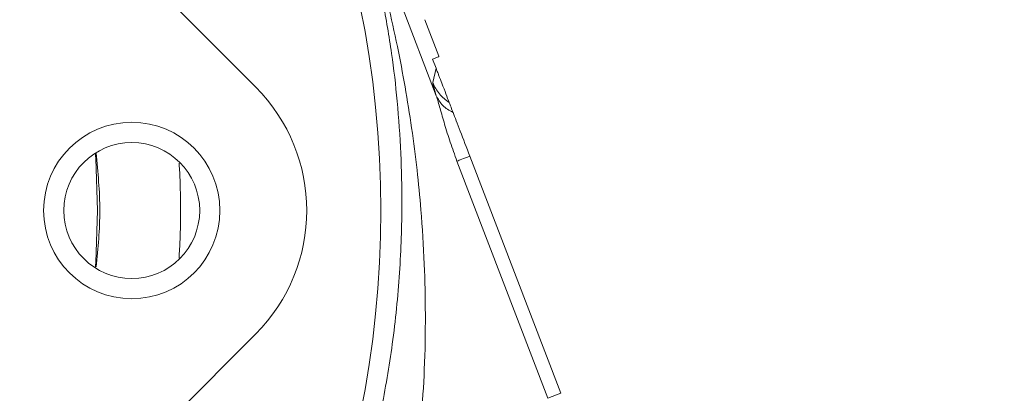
# Model space of a CAD drawing. Header units: inches. Extents: x 0.3 to 33.9, y 0.2 to 21.7.
# Tile 6 of 24: x 8.5 to 11.4, y 9.9 to 11. Entities that reach past the tile are written whole.
import ezdxf

# ---------------------------------------------------------------- set-up
doc = ezdxf.new("R2010")
doc.units = ezdxf.units.IN
doc.header["$MEASUREMENT"] = 0
doc.layers.add('SLD-0', color=7, linetype='Continuous', lineweight=15)
doc.styles.add('SLDTEXTSTYLE0', font='TXT', dxfattribs={"width": 0.75})
doc.dimstyles.new('SLDDIMSTYLE0', dxfattribs={"dimtxt": 0.25, "dimasz": 0.13, "dimexe": 0, "dimexo": 0.0625, "dimgap": 0.0625, "dimtad": 0, "dimtih": 1, "dimtoh": 1, "dimdec": 4, "dimrnd": 1e-09, "dimzin": 12, "dimdsep": 46, "dimtxsty": 'SLDTEXTSTYLE0', "dimsah": 1, "dimcen": 0.09, "dimadec": 0, "dimazin": 3, "dimtfac": 1, "dimtdec": 4, "dimtofl": 0, "dimtmove": 0, "dimatfit": 3, "dimfxl": 1, "dimfrac": 2, "dimtolj": 1, "dimtzin": 12, "dimarcsym": 0})
doc.dimstyles.new('SLDDIMSTYLE1', dxfattribs={"dimtxt": 0.25, "dimasz": 0.13, "dimexe": 0, "dimexo": 0.0625, "dimgap": 0.0625, "dimtad": 0, "dimtih": 1, "dimtoh": 1, "dimdec": 4, "dimrnd": 1e-09, "dimzin": 4, "dimdsep": 46, "dimtxsty": 'SLDTEXTSTYLE0', "dimsah": 1, "dimcen": 0.09, "dimadec": 0, "dimazin": 1, "dimtfac": 1, "dimtdec": 4, "dimtofl": 0, "dimtmove": 0, "dimatfit": 3, "dimfxl": 1, "dimfrac": 2, "dimtolj": 1, "dimtzin": 12, "dimarcsym": 0})

# ---------------------------------------------------------------- blocks, each defined once
blk = doc.blocks.new('*D10')
at = {"layer": 'SLD-0'}
for p, q in [((6.6938, 13.5153), (14.6169, 13.5153)), ((14.4919, 13.5153), (14.4919, 9.6539)), ((14.0128, 9.2798), (13.9621, 9.2798)), ((13.9621, 9.2798), (13.9621, 8.883)), ((14.971, 9.2798), (15.0218, 9.2798)), ((15.0218, 9.2798), (15.0218, 8.883)), ((13.9621, 8.883), (14.0128, 8.883)), ((15.0218, 8.883), (14.971, 8.883)), ((14.4919, 4.9707), (14.4919, 8.8322)), ((7.9438, 4.9707), (14.6169, 4.9707))]:
    blk.add_line(p, q, dxfattribs=at)
for points in [[(14.4919, 13.5153), (14.4719, 13.3853), (14.5119, 13.3853)], [(14.4919, 4.9707), (14.5119, 5.1007), (14.4719, 5.1007)]]:
    blk.add_solid(points, dxfattribs=at)
at = {"layer": 'SLD-0', "char_height": 0.25, "attachment_point": 1, "style": 'SLDTEXTSTYLE0'}
for s, insert in [('8.54', (14.0671, 9.6529, 0.0039)), ('217.0', (14.0763, 9.2052, 0.0039))]:
    blk.add_mtext(s, dxfattribs=dict(at, insert=insert))
blk = doc.blocks.new('*D11')
at = {"layer": 'SLD-0'}
for p, q in [((6.6938, 13.5153), (12.9634, 13.5153)), ((12.8384, 13.5153), (12.8384, 10.2739)), ((12.3593, 9.8998), (12.3085, 9.8998)), ((12.3085, 9.8998), (12.3085, 9.503)), ((13.3175, 9.8998), (13.3683, 9.8998)), ((13.3683, 9.8998), (13.3683, 9.503)), ((12.3085, 9.503), (12.3593, 9.503)), ((13.3683, 9.503), (13.3175, 9.503)), ((12.8384, 6.2107), (12.8384, 9.4522)), ((11.003, 6.2107), (12.9634, 6.2107))]:
    blk.add_line(p, q, dxfattribs=at)
for points in [[(12.8384, 13.5153), (12.8184, 13.3853), (12.8584, 13.3853)], [(12.8384, 6.2107), (12.8584, 6.3407), (12.8184, 6.3407)]]:
    blk.add_solid(points, dxfattribs=at)
at = {"layer": 'SLD-0', "char_height": 0.25, "attachment_point": 1, "style": 'SLDTEXTSTYLE0'}
for s, insert in [('7.30', (12.4136, 10.2729, 0.0039)), ('185.5', (12.4228, 9.8252, 0.0039))]:
    blk.add_mtext(s, dxfattribs=dict(at, insert=insert))

msp = doc.modelspace()

# ---------------------------------------------------------------- linework, layer by layer
at = {"color": 7, "linetype": 'Continuous', "lineweight": 15}
for p, q in [((8.83275, 11.19727), (9.23328, 10.79673)), ((9.65763, 11.04368), (9.7623, 10.77102)), ((9.7695, 10.88705), (9.72872, 10.99329)), ((9.75139, 10.87842), (9.76909, 10.88522)), ((9.76158, 10.85186), (9.75139, 10.87842)), ((9.76909, 10.88522), (9.7695, 10.88705)), ((9.76909, 10.88522), (9.77007, 10.88559)), ((9.77007, 10.88559), (9.7695, 10.88705)), ((9.76158, 10.85186), (9.75204, 10.80942)), ((9.82297, 10.57993), (10.08911, 9.88662)), ((9.86045, 10.59431), (10.12658, 9.901)), ((9.23328, 10.07391), (8.83275, 9.67338)), ((10.12658, 9.901), (10.08911, 9.88662))]:
    msp.add_line(p, q, dxfattribs=at)
at = {"color": 7, "linetype": 'Continuous', "lineweight": 15, "flags": 128}
for points in [[(8.7643, 10.6033), (8.76552, 10.58707), (8.77094, 10.43532)], [(8.77094, 10.43532), (8.76552, 10.28357), (8.7643, 10.26735)]]:
    msp.add_lwpolyline(points, dxfattribs=at)
at = {"color": 7, "linetype": 'Continuous', "lineweight": 15}
for centre, radius in [((6.64377, 10.43532), 2.95632), ((8.87088, 10.43532), 0.25799), ((8.87088, 10.43532), 0.19894)]:
    msp.add_circle(centre, radius, dxfattribs=at)
msp.add_ellipse((8.86989, 10.43532), major_axis=(-0.51321, 0), ratio=0.9972647, start_param=2.357564, end_param=3.9256213, dxfattribs=at)
for points, knots in [([(9.60096, 9.8485), (9.61273, 9.91402), (9.63699, 10.04899), (9.65671, 10.25289), (9.66323, 10.43856), (9.65961, 10.60562), (9.64932, 10.75146), (9.63225, 10.8995), (9.61523, 10.99544), (9.60633, 11.04558)], [0, 0, 0, 0, 0.1604667, 0.3305967, 0.4990379, 0.6198561, 0.7490678, 0.8688527, 1, 1, 1, 1]), ([(9.62082, 11.0392), (9.63029, 10.99788), (9.64864, 10.91774), (9.67148, 10.79681), (9.6908, 10.6764), (9.7062, 10.55656), (9.71917, 10.42401), (9.72797, 10.28325), (9.73135, 10.12749), (9.7289, 9.976), (9.72191, 9.8738), (9.71859, 9.82516)], [0, 0, 0, 0, 0.1059517, 0.2054244, 0.3063105, 0.4084395, 0.503873, 0.6338606, 0.753374, 0.8826345, 1, 1, 1, 1]), ([(9.76158, 10.85186), (9.76173, 10.85148), (9.76204, 10.85068), (9.76268, 10.84901), (9.76397, 10.84564), (9.76672, 10.83847), (9.7727, 10.82291), (9.78624, 10.78763), (9.7941, 10.76715), (9.80032, 10.75094)], [0, 0, 0, 0, 0.0017499, 0.003655, 0.0082924, 0.0222015, 0.0717818, 0.264741, 1, 1, 1, 1]), ([(9.75204, 10.80942), (9.75227, 10.80675), (9.75272, 10.80141), (9.75911, 10.78115), (9.7623, 10.77102)], [0, 0, 0, 0, 0.50002382, 1, 1, 1, 1]), ([(9.7623, 10.77102), (9.76596, 10.75922), (9.77353, 10.73489), (9.78674, 10.68743), (9.80278, 10.63488), (9.81619, 10.5984), (9.82297, 10.57993)], [0, 0, 0, 0, 0.2314252, 0.4773771, 0.7354573, 1, 1, 1, 1]), ([(9.81134, 10.72224), (9.80049, 10.72831), (9.7788, 10.74046), (9.7678, 10.76083), (9.7623, 10.77102)], [0, 0, 0, 0, 0.49999, 1, 1, 1, 1]), ([(9.80032, 10.75094), (9.8012, 10.74866), (9.80295, 10.7441), (9.80854, 10.72953), (9.81134, 10.72224)], [0, 0, 0, 0, 0.5000105, 1, 1, 1, 1]), ([(9.81134, 10.72224), (9.8143, 10.71452), (9.82026, 10.69899), (9.83682, 10.65586), (9.85087, 10.61925), (9.86045, 10.59431)], [0, 0, 0, 0, 0.2400646, 0.4826082, 1, 1, 1, 1])]:
    msp.add_open_spline(points, degree=3, knots=knots, dxfattribs=at)
for points in [[(9.80032, 10.75094), (9.7899, 10.75873), (9.76905, 10.77432), (9.75771, 10.79772), (9.75204, 10.80942)], [(9.86045, 10.59431), (9.85186, 10.59102), (9.8347, 10.58443), (9.82688, 10.58143), (9.82297, 10.57993)]]:
    msp.add_open_spline(points, degree=3, dxfattribs=at)
at = {"color": 8, "linetype": 'Continuous', "lineweight": 15}
for points, knots in [([(8.76648, 10.6035), (8.77201, 10.54744), (8.78296, 10.43645), (8.77208, 10.32545), (8.7667, 10.27052)], [0, 0, 0, 0, 0.50506488, 1, 1, 1, 1]), ([(9.00938, 10.57408), (9.00992, 10.56734), (9.01199, 10.54126), (9.01289, 10.5054), (9.01361, 10.47146), (9.01378, 10.45449), (9.01382, 10.446), (9.01384, 10.44176), (9.01384, 10.43964), (9.01384, 10.43858), (9.01384, 10.43805), (9.01384, 10.43778), (9.01384, 10.43765), (9.01384, 10.43758), (9.01384, 10.43755), (9.01384, 10.43753), (9.01384, 10.43752), (9.01384, 10.43752), (9.01384, 10.43752), (9.01384, 10.43752), (9.01384, 10.43752), (9.01385, 10.4284), (9.01369, 10.39931), (9.01281, 10.35198), (9.01046, 10.31384), (9.00935, 10.29565)], [0, 0, 0, 0, 0.0727812, 0.281632, 0.3860591, 0.4382729, 0.4643797, 0.4774332, 0.4839599, 0.4872233, 0.4888549, 0.4896708, 0.4900787, 0.4902827, 0.4903846, 0.4904356, 0.4904611, 0.4904739, 0.4904802, 0.4904834, 0.490485, 0.4904866, 0.5886016, 0.8037427, 1, 1, 1, 1])]:
    msp.add_open_spline(points, degree=3, knots=knots, dxfattribs=at)

# ---------------------------------------------------------------- dimensions: what is measured, and where the dimension line sits
at = {"layer": 'SLD-0'}
for base, p2, dimstyle, picture, middle in [((14.49194, 4.97072), (7.89377, 4.97072), 'SLDDIMSTYLE0', '*D10', (14.49194, 9.24302)), ((12.83839, 6.21072), (10.95298, 6.21072), 'SLDDIMSTYLE1', '*D11', (12.83839, 9.86302))]:
    dim = msp.add_linear_dim(base=base, p1=(6.64377, 13.51532), p2=p2, angle=90, dimstyle=dimstyle, dxfattribs=at)
    dim.commit()
    dim.dimension.update_dxf_attribs({"geometry": picture, "text_midpoint": middle, "dimtype": 160})

doc.saveas('drawing.dxf')
